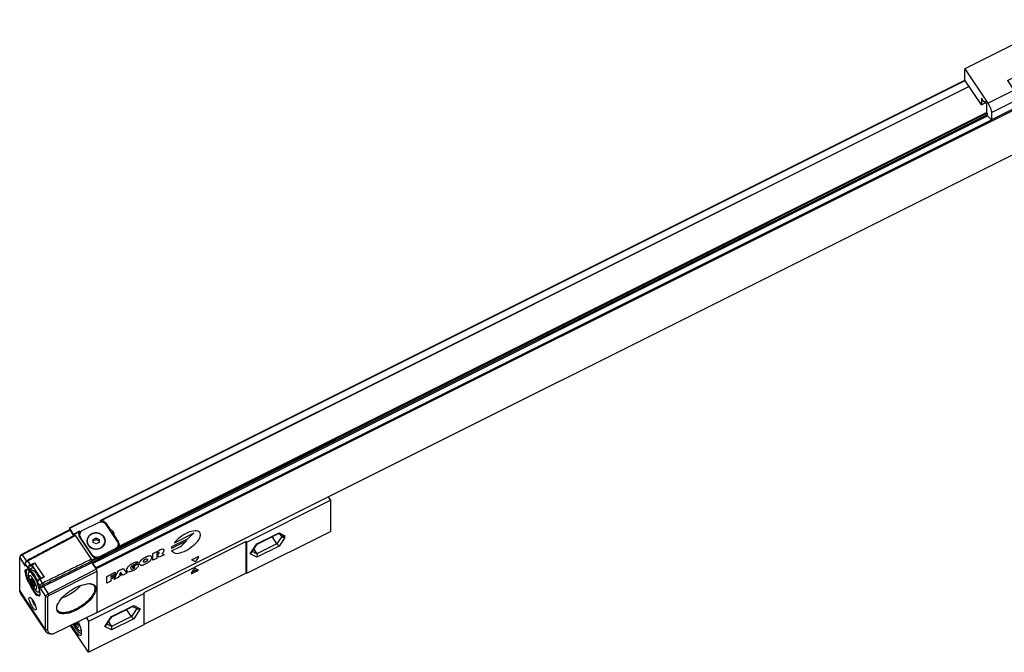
# Model space of a CAD drawing. Header units: millimetres. Extents: x -500 to 979, y -592 to 328.
# Tile 20 of 23: x 287 to 615, y -592 to -381. Entities that reach past the tile are written whole.
import ezdxf

# ---------------------------------------------------------------- set-up
doc = ezdxf.new("R2010")
doc.units = ezdxf.units.MM

# ---------------------------------------------------------------- blocks, each defined once
blk = doc.blocks.new('SOPORTE_INTERMEDIO_S__23', base_point=(601.74, -414.48))
at = {"color": 7, "linetype": 'Continuous'}
for p, q in [((627.72, -384.46), (601.74, -397.45)), ((627.72, -384.46), (635.32, -395.86)), ((615.9, -401.37), (624.56, -397.04)), ((626.66, -400.19), (624.56, -397.04)), ((624.56, -398.54), (624.56, -397.04)), ((601.74, -397.45), (609.34, -408.85)), ((601.74, -401.2), (601.74, -397.45)), ((617.78, -404.19), (626.06, -400.04)), ((622.18, -399.73), (622.18, -400.23)), ((624.56, -398.54), (625.41, -399.82)), ((625.41, -399.82), (625.91, -399.82)), ((625.91, -399.82), (626.41, -400.57)), ((636.57, -398.99), (636.57, -401.49)), ((607.24, -409.45), (601.74, -401.2)), ((615.9, -401.37), (618, -404.52)), ((618.28, -401.68), (618.28, -402.18)), ((626.41, -400.57), (626.41, -403.47)), ((626.41, -403.47), (626.65, -403.82)), ((636.57, -401.49), (627.91, -405.82)), ((627.91, -405.82), (627.91, -403.32)), ((626.42, -404.1), (626.66, -403.84)), ((626.56, -404.43), (627.91, -405.82)), ((626.66, -403.84), (626.65, -403.82)), ((608.09, -408.48), (607.24, -407.2)), ((607.24, -407.2), (607.24, -409.45)), ((607.24, -409.45), (608.74, -408.7)), ((608.59, -408.48), (608.09, -408.48)), ((609.09, -409.23), (608.59, -408.48)), ((609.09, -412.13), (609.09, -409.23)), ((619.25, -410.15), (610.59, -414.48)), ((619.25, -407.65), (619.25, -410.15)), ((609.33, -412.48), (609.09, -412.13)), ((609.1, -412.76), (609.34, -412.5)), ((610.59, -414.48), (609.23, -413.09)), ((609.33, -412.48), (609.34, -412.5)), ((610.59, -411.98), (610.59, -414.48))]:
    blk.add_line(p, q, dxfattribs=at)
at = {"color": 3, "linetype": 'Continuous'}
for p, q in [((626.66, -400.19), (635.32, -395.86)), ((621.5, -399.22), (622.18, -400.23)), ((621.88, -399.28), (622.18, -399.73)), ((627.91, -403.32), (636.57, -398.99)), ((609.34, -408.85), (618, -404.52)), ((610.59, -411.98), (619.25, -407.65))]:
    blk.add_line(p, q, dxfattribs=at)
at = {"color": 7, "linetype": 'Continuous'}
for centre, start, end in [((621.69, -399.72), 358.7465, 32.4529), ((618.77, -402.19), 178.7465, 212.4529)]:
    blk.add_arc(centre, 0.49, start, end, dxfattribs=at)
for points, knots in [([(635.32, -395.86), (635.49, -396.13), (635.82, -396.67), (636.2, -397.52), (636.49, -398.29), (636.55, -398.78), (636.57, -398.99)], [0, 0, 0, 0, 0.943014, 1.911286, 2.767278, 3.395609, 3.395609, 3.395609, 3.395609]), ([(618.28, -401.68), (618.42, -401.34), (618.75, -400.5), (619.9, -399.75), (621.1, -399.07), (621.83, -399.35), (622.1, -399.46)], [0, 0, 0, 0, 1.086916, 2.631825, 4.053131, 4.897007, 4.897007, 4.897007, 4.897007]), ([(622.18, -400.23), (622.05, -400.58), (621.72, -401.42), (620.57, -402.17), (619.36, -402.85), (618.63, -402.56), (618.36, -402.46)], [0, 0, 0, 0, 1.086916, 2.631825, 4.053131, 4.897007, 4.897007, 4.897007, 4.897007]), ([(626.66, -400.19), (626.83, -400.46), (627.16, -401), (627.54, -401.85), (627.83, -402.62), (627.89, -403.11), (627.91, -403.32)], [0, 0, 0, 0, 0.943014, 1.911286, 2.767278, 3.395609, 3.395609, 3.395609, 3.395609]), ([(618, -404.52), (618.17, -404.79), (618.5, -405.33), (618.88, -406.18), (619.17, -406.95), (619.23, -407.44), (619.25, -407.65)], [0, 0, 0, 0, 0.943014, 1.911286, 2.767278, 3.395609, 3.395609, 3.395609, 3.395609]), ([(626.42, -404.1), (626.42, -404.12), (626.41, -404.17), (626.45, -404.25), (626.49, -404.35), (626.53, -404.41), (626.56, -404.43)], [0, 0, 0, 0, 0.0522905, 0.1517776, 0.2694623, 0.3673844, 0.3673844, 0.3673844, 0.3673844]), ([(609.34, -408.85), (609.51, -409.12), (609.84, -409.66), (610.22, -410.51), (610.51, -411.28), (610.57, -411.77), (610.59, -411.98)], [0, 0, 0, 0, 0.943014, 1.911286, 2.767278, 3.395609, 3.395609, 3.395609, 3.395609]), ([(609.23, -413.09), (609.21, -413.07), (609.17, -413.01), (609.13, -412.91), (609.09, -412.83), (609.1, -412.78), (609.1, -412.76)], [0, 0, 0, 0, 0.0979221, 0.2156067, 0.3150939, 0.3673844, 0.3673844, 0.3673844, 0.3673844])]:
    blk.add_open_spline(points, degree=3, knots=knots, dxfattribs=at)
blk = doc.blocks.new('CABEZA_RANURADA_REGLA_S__24', base_point=(303.55, -591.95))
at = {"color": 7, "linetype": 'Continuous'}
for p, q in [((362.37, -555.19), (390.19, -541.28)), ((389.48, -540.21), (390.19, -541.28)), ((390.19, -541.28), (390.19, -551.68)), ((362.37, -565.59), (390.19, -551.68)), ((365.83, -555.85), (372.9, -552.32)), ((372.35, -555.77), (370.76, -553.38)), ((372.73, -552.4), (374.2, -553.14)), ((373.96, -553.36), (373.63, -552.85)), ((362.07, -555.04), (327.94, -572.1)), ((362.37, -555.19), (362.07, -555.04)), ((362.07, -565.59), (362.07, -555.04)), ((362.37, -565.59), (362.37, -555.19)), ((363.86, -558.82), (365.83, -555.85)), ((364.69, -557.57), (365.7, -559.1)), ((365.83, -555.85), (365.84, -555.84)), ((343.89, -565.61), (344.82, -564.23)), ((345.68, -564.41), (344.21, -565.15)), ((345.19, -564.04), (346.12, -564.5)), ((346.14, -564.52), (346.12, -564.5)), ((362.07, -565.59), (327.94, -582.65)), ((345.93, -564.78), (344.08, -565.71)), ((362.37, -565.59), (362.07, -565.59)), ((309.65, -581.55), (327.94, -572.4)), ((327.94, -572.1), (327.94, -572.4)), ((327.94, -572.4), (327.94, -582.65)), ((317.35, -580.08), (324.4, -576.56)), ((323.86, -580.02), (322.26, -577.63)), ((324.23, -576.65), (325.93, -577.5)), ((309.65, -581.55), (308.85, -580.36)), ((315.36, -583.07), (317.33, -580.1)), ((317.33, -580.1), (317.35, -580.08)), ((309.5, -591.88), (303.55, -582.96)), ((304.86, -582.77), (305.08, -583.07)), ((305.08, -583.07), (305.53, -583.67)), ((305.52, -582.15), (305.17, -582.32)), ((305.17, -582.32), (305.23, -582.66)), ((305.23, -582.66), (305.58, -582.48)), ((305.23, -582.66), (305.45, -582.57)), ((305.23, -582.66), (305.23, -582.67)), ((305.59, -582.5), (305.45, -582.57)), ((305.58, -582.59), (305.59, -582.57)), ((309.65, -591.95), (309.65, -581.55)), ((327.94, -582.8), (309.65, -591.95)), ((316.19, -581.82), (317.21, -583.35)), ((327.94, -582.65), (327.94, -582.8)), ((307.16, -584.59), (306.91, -584.72)), ((309.65, -591.95), (309.5, -591.88))]:
    blk.add_line(p, q, dxfattribs=at)
at = {"color": 3, "linetype": 'Continuous'}
for p, q in [((365.7, -555.82), (373.1, -552.12)), ((373.96, -553.36), (372.35, -555.77)), ((373.1, -552.12), (374.99, -553.07)), ((374.99, -553.69), (373.1, -556.52)), ((373.96, -553.36), (373.96, -553.02)), ((374.99, -553.69), (374.99, -553.07)), ((363.5, -559.12), (365.7, -555.82)), ((372.35, -555.77), (365.7, -559.1)), ((373.1, -556.52), (365.7, -560.22)), ((365.7, -560.22), (363.5, -559.12)), ((365.7, -559.1), (364.18, -558.34)), ((345.93, -564.78), (345.68, -564.41)), ((344.08, -565.71), (343.96, -565.52)), ((317.21, -580.07), (324.61, -576.37)), ((325.64, -577.35), (323.86, -580.02)), ((324.61, -576.37), (326.81, -577.47)), ((326.81, -577.47), (324.61, -580.77)), ((315.01, -583.37), (317.21, -580.07)), ((323.86, -580.02), (317.21, -583.35)), ((324.61, -580.77), (317.21, -584.47)), ((317.21, -584.47), (315.01, -583.37)), ((317.21, -583.35), (315.68, -582.58))]:
    blk.add_line(p, q, dxfattribs=at)
at = {"color": 7, "linetype": 'Continuous'}
for centre, radius, start, end in [((372.64, -551.83), 0.55, 297.9506, 327.7135), ((363.11, -558.31), 0.905, 295.7138, 325.4654), ((324.14, -576.08), 0.55, 297.9506, 327.7135), ((307.99, -580.06), 3.61, 216.5494, 218.8015), ((314.61, -582.56), 0.905, 295.7138, 325.4654)]:
    blk.add_arc(centre, radius, start, end, dxfattribs=at)
for points, knots in [([(374.99, -553.69), (374.79, -553.72), (374.39, -553.77), (374.11, -553.49), (373.96, -553.36)], [0, 0, 0, 0, 0.569111, 1.132687, 1.132687, 1.132687, 1.132687]), ([(374.99, -553.07), (374.86, -553.13), (374.6, -553.26), (374.33, -553.18), (374.2, -553.14)], [0, 0, 0, 0, 0.4212588, 0.818267, 0.818267, 0.818267, 0.818267]), ([(365.7, -555.82), (365.73, -555.84), (365.77, -555.86), (365.81, -555.85), (365.83, -555.85)], [0, 0, 0, 0, 0.0811225, 0.1332341, 0.1332341, 0.1332341, 0.1332341]), ([(373.1, -556.52), (372.97, -556.43), (372.68, -556.22), (372.47, -555.93), (372.35, -555.77)], [0, 0, 0, 0, 0.478606, 1.066385, 1.066385, 1.066385, 1.066385]), ([(345.19, -564.04), (345.17, -564.04), (345.1, -564.03), (345, -564.07), (344.9, -564.14), (344.84, -564.2), (344.82, -564.23)], [0, 0, 0, 0, 0.0796541, 0.1939362, 0.3232181, 0.4397572, 0.4397572, 0.4397572, 0.4397572]), ([(345.68, -564.41), (345.7, -564.4), (345.74, -564.38), (345.77, -564.35), (345.79, -564.34)], [0, 0, 0, 0, 0.0650071, 0.1294834, 0.1294834, 0.1294834, 0.1294834]), ([(345.93, -564.78), (345.96, -564.77), (346.03, -564.73), (346.1, -564.66), (346.15, -564.59), (346.14, -564.54), (346.14, -564.52)], [0, 0, 0, 0, 0.1146184, 0.2216418, 0.3041686, 0.3591935, 0.3591935, 0.3591935, 0.3591935]), ([(343.89, -565.61), (343.88, -565.63), (343.86, -565.67), (343.87, -565.7), (343.87, -565.72)], [0, 0, 0, 0, 0.0604195, 0.1131079, 0.1131079, 0.1131079, 0.1131079]), ([(343.87, -565.72), (343.88, -565.73), (343.9, -565.75), (343.95, -565.75), (344.01, -565.74), (344.06, -565.72), (344.08, -565.71)], [0, 0, 0, 0, 0.033277, 0.0761107, 0.1421264, 0.2218554, 0.2218554, 0.2218554, 0.2218554]), ([(326.81, -577.47), (326.66, -577.53), (326.37, -577.64), (326.07, -577.54), (325.93, -577.5)], [0, 0, 0, 0, 0.4642945, 0.9011969, 0.9011969, 0.9011969, 0.9011969]), ([(317.21, -580.07), (317.23, -580.08), (317.27, -580.11), (317.32, -580.1), (317.33, -580.1)], [0, 0, 0, 0, 0.0811225, 0.1332341, 0.1332341, 0.1332341, 0.1332341]), ([(324.61, -580.77), (324.48, -580.68), (324.19, -580.47), (323.97, -580.18), (323.86, -580.02)], [0, 0, 0, 0, 0.478606, 1.066385, 1.066385, 1.066385, 1.066385]), ([(303.81, -582.83), (304.11, -583.36), (304.66, -584.32), (305.54, -585.38), (306.48, -586.58), (307.03, -586.13), (307.22, -585.99)], [0, 0, 0, 0, 1.76585, 3.259127, 4.551154, 5.188923, 5.188923, 5.188923, 5.188923]), ([(304.36, -582.56), (304.39, -582.62), (304.45, -582.72), (304.7, -583.18), (305.13, -583.86), (305.74, -584.69), (306.29, -585.25), (306.76, -585.66), (307.08, -585.64), (307.21, -585.63)], [0, 0, 0, 0, 0.179659, 0.359254, 1.56834, 2.595728, 3.40778, 3.981578, 4.345712, 4.345712, 4.345712, 4.345712]), ([(304.65, -582.42), (304.68, -582.48), (304.75, -582.6), (304.83, -582.71), (304.86, -582.77)], [0, 0, 0, 0, 0.2058291, 0.407315, 0.407315, 0.407315, 0.407315]), ([(304.91, -582.29), (304.97, -582.36), (305.06, -582.5), (305.18, -582.61), (305.23, -582.67)], [0, 0, 0, 0, 0.2613078, 0.4929912, 0.4929912, 0.4929912, 0.4929912]), ([(305.08, -583.07), (305.27, -583.42), (305.54, -583.92), (306.31, -583.55), (306, -582.72), (305.84, -582.2), (305.74, -581.89)], [0, 0, 0, 0, 0.974564, 1.368013, 2.063504, 3.107972, 3.107972, 3.107972, 3.107972]), ([(305.23, -582.67), (305.31, -582.74), (305.43, -582.86), (305.54, -582.75), (305.57, -582.7)], [0, 0, 0, 0, 0.2575613, 0.4111487, 0.4111487, 0.4111487, 0.4111487]), ([(305.45, -582.57), (305.47, -582.58), (305.51, -582.61), (305.56, -582.6), (305.58, -582.59)], [0, 0, 0, 0, 0.0765448, 0.1342979, 0.1342979, 0.1342979, 0.1342979]), ([(305.59, -582.57), (305.58, -582.49), (305.56, -582.3), (305.51, -582.12), (305.47, -582.02)], [0, 0, 0, 0, 0.247074, 0.5681768, 0.5681768, 0.5681768, 0.5681768]), ([(305.53, -583.67), (305.76, -584.02), (306.12, -584.54), (306.71, -584.67), (306.91, -584.72)], [0, 0, 0, 0, 1.192703, 1.787396, 1.787396, 1.787396, 1.787396]), ([(305.57, -582.7), (305.58, -582.68), (305.59, -582.64), (305.59, -582.6), (305.59, -582.57)], [0, 0, 0, 0, 0.0600164, 0.1327888, 0.1327888, 0.1327888, 0.1327888]), ([(307.22, -585.99), (307.2, -585.41), (307.16, -583.91), (306.53, -582.53), (306.14, -581.69)], [0, 0, 0, 0, 1.721848, 4.466845, 4.466845, 4.466845, 4.466845]), ([(306.91, -584.72), (306.96, -584.68), (307.07, -584.58), (307.09, -584.43), (307.1, -584.35)], [0, 0, 0, 0, 0.1836557, 0.4300825, 0.4300825, 0.4300825, 0.4300825]), ([(306.93, -584.71), (306.98, -584.73), (307.06, -584.77), (307.15, -584.77), (307.19, -584.77)], [0, 0, 0, 0, 0.1467146, 0.2690012, 0.2690012, 0.2690012, 0.2690012]), ([(307.21, -585.63), (307.22, -585.63), (307.24, -585.61), (307.26, -585.6), (307.27, -585.59)], [0, 0, 0, 0, 0.04058191, 0.08182759, 0.08182759, 0.08182759, 0.08182759])]:
    blk.add_open_spline(points, degree=3, knots=knots, dxfattribs=at)
for points in [[(365.7, -560.22), (365.78, -560.04), (365.94, -559.66), (365.78, -559.29), (365.7, -559.1)], [(317.21, -584.47), (317.28, -584.28), (317.44, -583.91), (317.28, -583.53), (317.21, -583.35)]]:
    blk.add_open_spline(points, degree=3, dxfattribs=at)
blk = doc.blocks.new('REGLA_S-620__25', base_point=(286.61, -585.94))
at = {"color": 3, "linetype": 'Continuous'}
for p, q in [((312.25, -564), (934.92, -252.66)), ((934.92, -267.47), (312.25, -578.8)), ((303.38, -550.61), (601.85, -401.37)), ((603.19, -403.38), (313.91, -548.02)), ((310.88, -562.3), (609.26, -413.12)), ((609.19, -412.28), (319.55, -557.1)), ((609.1, -412.83), (319.55, -557.6)), ((609.09, -412.03), (319.71, -556.72)), ((312.11, -563.7), (610.58, -414.47)), ((313.55, -548.43), (313.29, -548.56)), ((315.32, -549.17), (315.32, -548.86)), ((304.75, -552.83), (304.61, -552.9)), ((304.85, -552.55), (306.35, -551.8)), ((305.2, -553.08), (310.45, -560.95)), ((307.1, -551.66), (306.51, -551.96)), ((306.82, -553.79), (306.82, -553.71)), ((337.36, -556.73), (342.33, -554.25)), ((344.02, -552.56), (338.08, -555.53)), ((341, -556.03), (342.29, -554.63)), ((343.36, -553.48), (344.66, -552.09)), ((318.5, -557.87), (318.5, -557.37)), ((319.57, -555.84), (319.57, -555.24)), ((331, -559.03), (333.11, -557.97)), ((341.66, -555.1), (337.18, -557.34)), ((337.25, -558.15), (339.96, -556.8)), ((286.61, -560.38), (288.48, -563.19)), ((287.22, -559.33), (287.46, -559.46)), ((287.46, -559.46), (288.84, -561.54)), ((310.57, -559.41), (310.57, -559.34)), ((312.15, -560.5), (310.65, -561.25)), ((312.51, -560.62), (310.75, -561.5)), ((312.51, -561.12), (310.75, -562.01)), ((313.31, -560.47), (313.31, -559.97)), ((331, -561.28), (331, -559.03)), ((332.3, -560.63), (331, -561.28)), ((332.7, -558.74), (332.3, -558.94)), ((332.3, -558.94), (332.3, -559.41)), ((332.3, -559.41), (332.7, -559.21)), ((332.62, -559.72), (332.3, -559.88)), ((332.3, -559.88), (332.3, -560.63)), ((333.11, -560.22), (332.62, -559.72)), ((334.73, -559.41), (333.11, -560.22)), ((334.01, -559.02), (334.73, -559.41)), ((344.97, -561.7), (344.04, -561.24)), ((344.23, -560.96), (346.08, -560.04)), ((346.27, -560.13), (345.34, -561.52)), ((289.33, -563.72), (288.48, -562.44)), ((289.32, -561.5), (289.07, -561.37)), ((290.18, -562.79), (289.32, -561.5)), ((289.33, -563.72), (289.33, -564.4)), ((289.33, -564.4), (289.4, -564.48)), ((289.5, -564.52), (289.45, -564.48)), ((289.5, -564.52), (289.45, -564.51)), ((289.5, -564.52), (289.59, -564.5)), ((289.59, -564.5), (289.61, -564.47)), ((289.61, -563.78), (289.61, -564.47)), ((290.18, -562.79), (291.57, -562.09)), ((290.29, -563.04), (291.15, -562.6)), ((290.82, -563.16), (293.61, -567.35)), ((291.57, -562.09), (294.77, -566.89)), ((319.45, -564.8), (321.07, -563.99)), ((321.07, -563.99), (322.37, -565.59)), ((324.32, -563.3), (326.11, -562.41)), ((324.32, -563.77), (324.32, -563.3)), ((324.97, -563.45), (324.32, -563.77)), ((326.1, -561.94), (324.89, -562.83)), ((324.97, -563.73), (324.97, -563.45)), ((326.11, -562.41), (326.11, -563.44)), ((294.77, -566.89), (293.38, -567.59)), ((294.25, -568.89), (293.38, -567.59)), ((315.71, -566.67), (318.47, -565.29)), ((315.71, -568.92), (315.71, -566.67)), ((318.47, -565.85), (317.01, -566.58)), ((317.01, -566.96), (318.31, -566.31)), ((317.01, -566.58), (317.01, -566.96)), ((318.31, -566.87), (317.01, -567.52)), ((317.01, -567.52), (317.01, -568.27)), ((318.15, -567.7), (319.45, -564.8)), ((319.45, -567.05), (318.15, -567.7)), ((318.31, -566.31), (318.31, -566.87)), ((318.47, -565.29), (318.47, -565.85)), ((319.61, -566.69), (319.45, -567.05)), ((320.91, -566.04), (319.61, -566.69)), ((320.26, -565.24), (319.88, -566.09)), ((319.88, -566.09), (320.64, -565.71)), ((320.64, -565.71), (320.26, -565.24)), ((321.07, -566.24), (320.91, -566.04)), ((322.37, -565.59), (321.07, -566.24)), ((292.53, -568.52), (292.51, -568.43)), ((292.52, -569.2), (292.53, -568.52)), ((292.53, -569.2), (292.52, -569.2)), ((293.39, -569.8), (292.53, -568.52)), ((293.39, -569.8), (294.08, -569.97)), ((293.39, -570.55), (295.26, -573.36)), ((294.25, -568.89), (294.5, -569.51)), ((294.5, -570.01), (296.11, -572.43)), ((317.01, -568.27), (315.71, -568.92)), ((295.26, -584.34), (286.61, -571.36)), ((295.26, -573.36), (295.94, -573.52)), ((296.11, -572.43), (296.37, -573.05)), ((295.94, -584.49), (295.26, -584.34))]:
    blk.add_line(p, q, dxfattribs=at)
at = {"color": 7, "linetype": 'Continuous'}
for p, q in [((934.91, -267.5), (312.23, -578.84)), ((303.26, -550.47), (601.75, -401.22)), ((603.13, -403.29), (313.59, -548.05)), ((303.2, -551.17), (287.22, -559.33)), ((303.5, -551.28), (287.46, -559.46)), ((303.23, -551.19), (303.2, -551.17)), ((303.27, -551.16), (303.23, -551.19)), ((303.25, -550.5), (303.26, -550.47)), ((303.25, -550.5), (303.25, -551.18)), ((303.27, -551.16), (303.5, -551.28)), ((304.61, -552.9), (303.38, -550.61)), ((304.7, -553.08), (303.5, -551.28)), ((312.75, -548.75), (307.56, -551.35)), ((315.32, -548.86), (316.78, -551.06)), ((319.23, -555.01), (315.48, -549.38)), ((316.78, -551.33), (316.78, -551.06)), ((304.74, -553.04), (304.75, -553.01)), ((304.75, -552.5), (304.76, -552.47)), ((304.75, -552.5), (304.75, -553.01)), ((304.76, -552.47), (306.48, -551.61)), ((305.2, -553.08), (304.85, -552.55)), ((304.95, -552.95), (305.2, -553.08)), ((310.74, -559.66), (306.49, -553.28)), ((306.84, -551.95), (306.51, -552.12)), ((306.56, -553.35), (306.56, -552.85)), ((306.82, -553.71), (310.57, -559.34)), ((311.08, -554.34), (312.08, -553.84)), ((311.08, -554.84), (312.08, -554.34)), ((311.08, -554.84), (311.08, -554.34)), ((312.08, -553.84), (313.08, -554.34)), ((312.08, -553.84), (312.08, -554.34)), ((312.08, -554.34), (313.08, -554.84)), ((313.08, -554.34), (313.08, -554.84)), ((318.11, -553.32), (318.11, -553.04)), ((318.11, -553.04), (319.57, -555.24)), ((309.08, -554.94), (309.08, -554.84)), ((311.08, -555.34), (311.08, -554.84)), ((312.08, -555.84), (311.08, -555.34)), ((313.08, -555.34), (312.08, -555.84)), ((319.55, -557.6), (312.51, -561.12)), ((313.08, -554.84), (313.08, -555.34)), ((313.31, -559.97), (318.5, -557.37)), ((318.5, -557.87), (313.31, -560.47)), ((315.08, -554.94), (315.08, -554.84)), ((319.57, -555.84), (319.49, -555.72)), ((319.5, -556.37), (319.5, -555.87)), ((286.63, -560.26), (286.61, -560.38)), ((286.61, -571.36), (286.61, -560.38)), ((286.8, -559.73), (286.63, -560.26)), ((310.7, -561.58), (310.45, -560.95)), ((310.65, -561.25), (310.45, -560.95)), ((288.48, -562.44), (288.5, -562.32)), ((289.45, -564.51), (289.4, -564.48)), ((289.84, -564.78), (290.53, -564.44)), ((290.81, -563.91), (290.82, -563.88)), ((290.82, -563.88), (290.82, -563.16)), ((310.7, -562.08), (294.5, -570.01)), ((296.11, -572.43), (312.15, -564.25)), ((310.7, -561.58), (310.7, -562.08)), ((310.7, -562.08), (312.15, -564.25)), ((310.75, -562.01), (310.75, -561.5)), ((312.11, -563.7), (310.88, -562.3)), ((312.25, -564.5), (312.15, -564.25)), ((312.25, -564.5), (312.25, -564)), ((312.4, -564.88), (312.25, -564.5)), ((289.93, -564.96), (289.62, -565.11)), ((289.84, -567.57), (289.63, -566.85)), ((290.62, -567.52), (290.25, -567.6)), ((290.25, -567.6), (290.62, -568.77)), ((291.34, -568.6), (290.62, -567.52)), ((294.29, -567.01), (293.3, -567.51)), ((296.37, -573.05), (312.4, -564.88)), ((312.4, -578.63), (312.4, -564.88)), ((290.62, -568.77), (291.24, -568.46)), ((290.62, -568.77), (291.34, -569.85)), ((290.98, -569.96), (291.19, -570.26)), ((291.19, -570.26), (291.64, -570.86)), ((291.7, -569.77), (291.34, -568.6)), ((291.34, -569.85), (291.67, -569.69)), ((291.34, -569.85), (291.7, -569.77)), ((292.51, -569.12), (292.51, -568.43)), ((292.52, -569.2), (292.51, -569.12)), ((295.5, -585.19), (286.85, -572.21)), ((293.33, -571.76), (293.02, -571.91)), ((295.26, -584.34), (295.26, -573.36)), ((295.94, -584.49), (295.94, -573.52)), ((292.13, -577.51), (292.11, -577.71)), ((312.4, -578.63), (297.63, -585.86)), ((312.2, -578.81), (312.13, -578.76)), ((312.23, -578.84), (312.25, -578.8)), ((312.25, -578.8), (312.25, -578.7)), ((297.31, -585.93), (296.73, -585.89)), ((297.33, -585.94), (297.31, -585.93))]:
    blk.add_line(p, q, dxfattribs=at)
for centre, radius, start, end in [((307.75, -552.42), 1.53, 156.1869, 179.8763), ((307.78, -552.41), 1.56, 180.3465, 214.0378), ((307.79, -553.03), 1.57, 144.8168, 168.5936), ((306.49, -551.62), 0.0148, 1.1693, 117.8171), ((308.12, -552.84), 1.56, 180.3465, 214.0378), ((308.12, -553.34), 1.56, 180.3465, 181.7519), ((312.75, -554.85), 2.42, 0.3465, 34.0378), ((312.75, -554.96), 2.43, 2.8201, 34.1501), ((316.64, -552.7), 1.51, 346.8611, 359.9787), ((311.42, -554.82), 2.35, 180.3465, 214.0378), ((311.42, -554.92), 2.35, 180.3465, 214.0378), ((317.94, -555.88), 1.56, 0.3465, 34.0378), ((318.27, -556.12), 1.56, 0.3465, 34.0378), ((318.27, -556.72), 1.56, 11.3589, 34.0378), ((318.31, -556.1), 1.53, 336.1869, 359.8763), ((289.51, -564.32), 0.199, 252.703, 267.0304), ((289.51, -564.32), 0.199, 267.0304, 296.2536), ((295.48, -572.02), 2.23, 116.109, 129.0147)]:
    blk.add_arc(centre, radius, start, end, dxfattribs=at)
at = {"color": 3, "linetype": 'Continuous'}
for centre, radius, start, end in [((340.68, -553.11), 2.22, 296.1857, 316.754), ((340.74, -551.02), 3.6, 296.1857, 316.754), ((343.04, -550.56), 2.22, 296.1857, 316.754), ((339.91, -557.81), 2.77, 157.1569, 170.3311), ((338.37, -553.56), 3.6, 296.1857, 316.754), ((289.5, -564.29), 0.198, 214.7641, 258.0259), ((289.51, -564.27), 0.225, 256.6894, 296.3195), ((322.72, -560.94), 3.59, 296.61, 308.9804)]:
    blk.add_arc(centre, radius, start, end, dxfattribs=at)
at = {"color": 7, "linetype": 'Continuous'}
for points, knots in [([(313.55, -548.1), (313.55, -548.1), (313.55, -548.09), (313.56, -548.07), (313.58, -548.07), (313.59, -548.06), (313.59, -548.05)], [0, 0, 0, 0, 0.00883252, 0.01766504, 0.04996154, 0.06497546, 0.06497546, 0.06497546, 0.06497546]), ([(313.55, -548.1), (313.55, -548.14), (313.55, -548.22), (313.55, -548.34), (313.55, -548.44), (313.55, -548.5), (313.55, -548.53)], [0, 0, 0, 0, 0.125, 0.25, 0.33823, 0.42646, 0.42646, 0.42646, 0.42646]), ([(313.59, -548.05), (313.62, -548.05), (313.66, -548.03), (313.74, -548.02), (313.82, -548.01), (313.87, -548.02), (313.91, -548.02)], [0, 0, 0, 0, 0.066869, 0.1519608, 0.2181844, 0.3186645, 0.3186645, 0.3186645, 0.3186645]), ([(315.32, -548.86), (315.14, -548.65), (314.76, -548.22), (314.2, -548.09), (313.91, -548.02)], [0, 0, 0, 0, 0.817945, 1.681987, 1.681987, 1.681987, 1.681987]), ([(303.26, -550.47), (303.27, -550.47), (303.3, -550.48), (303.34, -550.54), (303.36, -550.58), (303.38, -550.61)], [0, 0, 0, 0, 0.0332481, 0.0985388, 0.1897038, 0.1897038, 0.1897038, 0.1897038]), ([(307.56, -551.35), (307.27, -551.53), (306.73, -551.89), (306.61, -552.54), (306.56, -552.85)], [0, 0, 0, 0, 0.968399, 1.874924, 1.874924, 1.874924, 1.874924]), ([(315.48, -549.38), (315.1, -549.04), (314.31, -548.32), (313.28, -548.6), (312.75, -548.75)], [0, 0, 0, 0, 1.458004, 2.985336, 2.985336, 2.985336, 2.985336]), ([(318.15, -552.7), (318.06, -552.33), (317.89, -551.56), (317.16, -551.23), (316.78, -551.06)], [0, 0, 0, 0, 1.078464, 2.249352, 2.249352, 2.249352, 2.249352]), ([(304.95, -552.95), (303.62, -553.65), (300.98, -555.06), (297.01, -557.16), (293.04, -559.27), (290.4, -560.67), (289.07, -561.37)], [0, 0, 0, 0, 4.488471, 8.976942, 13.473364, 17.96669, 17.96669, 17.96669, 17.96669]), ([(305.2, -553.08), (303.87, -553.78), (301.23, -555.18), (297.26, -557.29), (293.29, -559.39), (290.65, -560.8), (289.32, -561.5)], [0, 0, 0, 0, 4.488471, 8.976942, 13.47388, 17.970818, 17.970818, 17.970818, 17.970818]), ([(304.61, -552.9), (304.63, -552.93), (304.65, -552.97), (304.69, -553.03), (304.72, -553.04), (304.74, -553.04)], [0, 0, 0, 0, 0.0911651, 0.1564557, 0.1897038, 0.1897038, 0.1897038, 0.1897038]), ([(304.76, -552.47), (304.77, -552.48), (304.81, -552.49), (304.83, -552.53), (304.85, -552.55)], [0, 0, 0, 0, 0.039792, 0.1225547, 0.1225547, 0.1225547, 0.1225547]), ([(306.35, -551.8), (306.36, -551.78), (306.38, -551.73), (306.42, -551.68), (306.45, -551.64), (306.47, -551.62), (306.48, -551.61)], [0, 0, 0, 0, 0.0815891, 0.1370145, 0.1973783, 0.2360682, 0.2360682, 0.2360682, 0.2360682]), ([(306.51, -552.12), (306.51, -552.08), (306.51, -552), (306.51, -551.87), (306.51, -551.75), (306.51, -551.66), (306.51, -551.62)], [0, 0, 0, 0, 0.1252186, 0.25, 0.375, 0.5, 0.5, 0.5, 0.5]), ([(314.76, -553.49), (314.29, -553.05), (313.33, -552.12), (311.27, -552.07), (309.43, -553), (309.12, -554.24), (308.98, -554.84)], [0, 0, 0, 0, 1.881474, 3.873265, 5.787669, 7.543021, 7.543021, 7.543021, 7.543021]), ([(310.58, -552.59), (310.14, -552.86), (309.3, -553.39), (309.08, -554.36), (308.98, -554.84)], [0, 0, 0, 0, 1.471565, 2.865063, 2.865063, 2.865063, 2.865063]), ([(315.08, -554.84), (314.99, -554.38), (314.81, -553.43), (313.59, -552.46), (312.08, -552.12), (310.56, -552.46), (309.34, -553.43), (309.16, -554.38), (309.08, -554.84)], [0, 0, 0, 0, 1.359787, 2.812386, 4.352232, 5.892078, 7.344678, 8.704465, 8.704465, 8.704465, 8.704465]), ([(314.76, -553.59), (314.6, -553.39), (314.27, -552.97), (313.81, -552.72), (313.58, -552.59)], [0, 0, 0, 0, 0.77932, 1.569201, 1.569201, 1.569201, 1.569201]), ([(318.12, -553), (318.02, -552.74), (317.82, -552.2), (317.33, -551.92), (317.07, -551.77)], [0, 0, 0, 0, 0.805006, 1.662752, 1.662752, 1.662752, 1.662752]), ([(308.98, -554.84), (309.07, -555.31), (309.25, -556.29), (310.51, -557.29), (312.08, -557.64), (313.64, -557.29), (314.9, -556.29), (315.09, -555.31), (315.18, -554.84)], [0, 0, 0, 0, 1.405113, 2.906132, 4.497307, 6.088481, 7.5895, 8.994614, 8.994614, 8.994614, 8.994614]), ([(309.48, -556.14), (309.93, -556.57), (310.86, -557.47), (312.84, -557.52), (314.59, -556.64), (314.92, -555.49), (315.08, -554.94)], [0, 0, 0, 0, 1.820782, 3.748321, 5.553218, 7.206877, 7.206877, 7.206877, 7.206877]), ([(310.53, -557.16), (310.32, -557.04), (309.91, -556.8), (309.62, -556.42), (309.48, -556.24)], [0, 0, 0, 0, 0.708749, 1.40946, 1.40946, 1.40946, 1.40946]), ([(315.08, -554.94), (314.99, -555.4), (314.83, -556.34), (314.03, -556.88), (313.63, -557.16)], [0, 0, 0, 0, 1.3459, 2.758286, 2.758286, 2.758286, 2.758286]), ([(318.5, -557.37), (318.78, -557.19), (319.33, -556.83), (319.45, -556.18), (319.5, -555.87)], [0, 0, 0, 0, 0.968399, 1.874924, 1.874924, 1.874924, 1.874924]), ([(318.5, -557.87), (318.78, -557.69), (319.33, -557.33), (319.45, -556.68), (319.5, -556.37)], [0, 0, 0, 0, 0.968399, 1.874924, 1.874924, 1.874924, 1.874924]), ([(319.71, -556.72), (319.69, -556.76), (319.66, -556.82), (319.62, -556.92), (319.57, -557.01), (319.56, -557.07), (319.55, -557.1)], [0, 0, 0, 0, 0.1149875, 0.2114476, 0.3350094, 0.4096749, 0.4096749, 0.4096749, 0.4096749]), ([(287.46, -559.46), (287.27, -559.57), (286.92, -559.77), (286.72, -560.11), (286.63, -560.26)], [0, 0, 0, 0, 0.653047, 1.173896, 1.173896, 1.173896, 1.173896]), ([(286.8, -559.73), (286.85, -559.66), (286.95, -559.48), (287.12, -559.38), (287.22, -559.33)], [0, 0, 0, 0, 0.2604245, 0.5869478, 0.5869478, 0.5869478, 0.5869478]), ([(310.45, -560.95), (309.1, -561.61), (306.4, -562.93), (302.35, -564.92), (298.3, -566.9), (295.6, -568.23), (294.25, -568.89)], [0, 0, 0, 0, 4.505361, 9.010721, 13.524579, 18.038436, 18.038436, 18.038436, 18.038436]), ([(310.57, -559.34), (310.96, -559.69), (311.75, -560.4), (312.78, -560.12), (313.31, -559.97)], [0, 0, 0, 0, 1.458004, 2.985336, 2.985336, 2.985336, 2.985336]), ([(310.75, -561.5), (310.74, -561.46), (310.72, -561.37), (310.67, -561.3), (310.65, -561.25)], [0, 0, 0, 0, 0.1183371, 0.2710369, 0.2710369, 0.2710369, 0.2710369]), ([(310.74, -559.66), (310.92, -559.87), (311.3, -560.3), (311.86, -560.43), (312.15, -560.5)], [0, 0, 0, 0, 0.817945, 1.681987, 1.681987, 1.681987, 1.681987]), ([(312.51, -560.62), (312.5, -560.61), (312.46, -560.56), (312.36, -560.54), (312.26, -560.52), (312.19, -560.51), (312.15, -560.5)], [0, 0, 0, 0, 0.0507766, 0.167892, 0.2745452, 0.3857742, 0.3857742, 0.3857742, 0.3857742]), ([(312.51, -560.7), (312.64, -560.68), (312.92, -560.64), (313.18, -560.53), (313.31, -560.47)], [0, 0, 0, 0, 0.4141401, 0.8345004, 0.8345004, 0.8345004, 0.8345004]), ([(312.51, -561.12), (312.51, -561.08), (312.51, -561), (312.51, -560.87), (312.51, -560.75), (312.51, -560.66), (312.51, -560.62)], [0, 0, 0, 0, 0.125, 0.25, 0.3786725, 0.5, 0.5, 0.5, 0.5]), ([(288.48, -563.19), (288.48, -563.13), (288.48, -563), (288.48, -562.81), (288.48, -562.63), (288.48, -562.5), (288.48, -562.44)], [0, 0, 0, 0, 0.1875, 0.375, 0.5625, 0.75, 0.75, 0.75, 0.75]), ([(288.5, -562.32), (288.5, -562.31), (288.5, -562.3), (288.51, -562.29), (288.51, -562.28)], [0, 0, 0, 0, 0.02115744, 0.0423149, 0.0423149, 0.0423149, 0.0423149]), ([(288.51, -562.28), (288.54, -562.23), (288.6, -562.11), (288.73, -561.95), (288.9, -561.78), (289.06, -561.66), (289.2, -561.56), (289.28, -561.52), (289.32, -561.5)], [0, 0, 0, 0, 0.180409, 0.392652, 0.628001, 0.875519, 1.010931, 1.143718, 1.143718, 1.143718, 1.143718]), ([(288.51, -562.28), (288.52, -562.24), (288.55, -562.17), (288.58, -562.04), (288.62, -561.92), (288.65, -561.83), (288.67, -561.78)], [0, 0, 0, 0, 0.1202027, 0.2404056, 0.3817667, 0.5231292, 0.5231292, 0.5231292, 0.5231292]), ([(288.67, -561.78), (288.68, -561.75), (288.72, -561.67), (288.81, -561.56), (288.93, -561.46), (289.03, -561.4), (289.07, -561.37)], [0, 0, 0, 0, 0.1169852, 0.2613532, 0.4242923, 0.5881349, 0.5881349, 0.5881349, 0.5881349]), ([(289.4, -564.48), (289.35, -564.45), (289.26, -564.4), (289.15, -564.36), (289.07, -564.34), (289.01, -564.34), (288.98, -564.35), (288.97, -564.35)], [0, 0, 0, 0, 0.1759781, 0.2930908, 0.3629243, 0.423441, 0.4578135, 0.4578135, 0.4578135, 0.4578135]), ([(290.81, -563.91), (290.71, -563.96), (290.5, -564.05), (290.23, -564.19), (289.92, -564.34), (289.72, -564.44), (289.59, -564.5)], [0, 0, 0, 0, 0.337567, 0.675134, 0.930209, 1.350273, 1.350273, 1.350273, 1.350273]), ([(289.95, -564.33), (289.95, -564.39), (289.94, -564.52), (289.95, -564.65), (289.96, -564.72)], [0, 0, 0, 0, 0.1881468, 0.3995318, 0.3995318, 0.3995318, 0.3995318]), ([(290.53, -564.44), (290.77, -564.51), (291.51, -564.71), (292.1, -565.71), (292.75, -566.66), (293.05, -567.26), (293.21, -567.56)], [0, 0, 0, 0, 0.732968, 2.242074, 3.216644, 4.240344, 4.240344, 4.240344, 4.240344]), ([(291.15, -562.6), (291.06, -562.69), (290.9, -562.85), (290.84, -563.07), (290.82, -563.16)], [0, 0, 0, 0, 0.3867474, 0.6648041, 0.6648041, 0.6648041, 0.6648041]), ([(291.15, -562.6), (291.19, -562.56), (291.27, -562.48), (291.37, -562.35), (291.47, -562.22), (291.54, -562.13), (291.57, -562.09)], [0, 0, 0, 0, 0.1551168, 0.3353368, 0.4975916, 0.6615481, 0.6615481, 0.6615481, 0.6615481]), ([(310.7, -561.58), (309.35, -562.24), (306.65, -563.56), (302.6, -565.54), (298.55, -567.53), (295.85, -568.85), (294.5, -569.51)], [0, 0, 0, 0, 4.505361, 9.010721, 13.524062, 18.034296, 18.034296, 18.034296, 18.034296]), ([(310.88, -562.3), (310.85, -562.26), (310.78, -562.17), (310.76, -562.06), (310.75, -562.01)], [0, 0, 0, 0, 0.1751967, 0.3271934, 0.3271934, 0.3271934, 0.3271934]), ([(312.11, -563.7), (312.15, -563.75), (312.21, -563.84), (312.23, -563.95), (312.25, -564)], [0, 0, 0, 0, 0.1751967, 0.3271934, 0.3271934, 0.3271934, 0.3271934]), ([(289.62, -565.11), (289.54, -565.3), (289.29, -565.86), (289.5, -566.45), (289.63, -566.85)], [0, 0, 0, 0, 0.594693, 1.787396, 1.787396, 1.787396, 1.787396]), ([(291.19, -570.26), (291.38, -570.62), (291.66, -571.11), (292.52, -570.68), (291.97, -569.55), (291.62, -568.36), (290.88, -567.37), (290.3, -566.26), (289.44, -566.69), (289.68, -567.2), (289.84, -567.57)], [0, 0, 0, 0, 0.974564, 1.368013, 2.347893, 3.849708, 5.351524, 6.331404, 6.724853, 7.699417, 7.699417, 7.699417, 7.699417]), ([(292.51, -568.8), (292.31, -568.38), (291.94, -567.56), (291.19, -566.44), (290.55, -565.38), (289.85, -565.18), (289.62, -565.11)], [0, 0, 0, 0, 1.373952, 2.692753, 4.126447, 4.822645, 4.822645, 4.822645, 4.822645]), ([(289.84, -564.78), (289.79, -564.82), (289.69, -564.9), (289.66, -565.03), (289.65, -565.1)], [0, 0, 0, 0, 0.167218, 0.3808029, 0.3808029, 0.3808029, 0.3808029]), ([(291.63, -566.36), (291.33, -565.86), (290.89, -565.12), (290.1, -564.87), (289.84, -564.78)], [0, 0, 0, 0, 1.655255, 2.451094, 2.451094, 2.451094, 2.451094]), ([(289.84, -567.57), (289.99, -567.98), (290.28, -568.82), (290.74, -569.57), (290.98, -569.96)], [0, 0, 0, 0, 1.297654, 2.653948, 2.653948, 2.653948, 2.653948]), ([(292.58, -568.16), (292.42, -567.83), (292.1, -567.18), (291.44, -566.21), (290.85, -565.23), (290.16, -565.03), (289.93, -564.96)], [0, 0, 0, 0, 1.101395, 2.15088, 3.58453, 4.28085, 4.28085, 4.28085, 4.28085]), ([(292.61, -568.1), (292.46, -567.8), (292.16, -567.2), (291.8, -566.64), (291.63, -566.36)], [0, 0, 0, 0, 1.017498, 2.00212, 2.00212, 2.00212, 2.00212]), ([(292.51, -568.43), (292.51, -568.4), (292.51, -568.34), (292.54, -568.25), (292.59, -568.14), (292.67, -568.02), (292.77, -567.89), (292.92, -567.76), (293.1, -567.63), (293.23, -567.55), (293.3, -567.51)], [0, 0, 0, 0, 0.092886, 0.175473, 0.305115, 0.426293, 0.610112, 0.804982, 1.033172, 1.261201, 1.261201, 1.261201, 1.261201]), ([(294.77, -566.89), (294.73, -566.89), (294.65, -566.9), (294.52, -566.93), (294.4, -566.96), (294.32, -566.99), (294.29, -567.01)], [0, 0, 0, 0, 0.119508, 0.2534131, 0.3743373, 0.5020325, 0.5020325, 0.5020325, 0.5020325]), ([(291.64, -570.86), (291.88, -571.21), (292.23, -571.74), (292.82, -571.87), (293.02, -571.91)], [0, 0, 0, 0, 1.192703, 1.787396, 1.787396, 1.787396, 1.787396]), ([(293.11, -570.77), (293.03, -570.52), (292.86, -569.99), (292.65, -569.47), (292.53, -569.2)], [0, 0, 0, 0, 0.794745, 1.669174, 1.669174, 1.669174, 1.669174]), ([(293.24, -572.89), (293.25, -572.89), (293.27, -572.87), (293.31, -572.83), (293.34, -572.76), (293.36, -572.69), (293.38, -572.58), (293.4, -572.44), (293.39, -572.25), (293.38, -572.07), (293.36, -571.92), (293.33, -571.72), (293.28, -571.46), (293.21, -571.12), (293.14, -570.89), (293.11, -570.77)], [0, 0, 0, 0, 0.029364, 0.075367, 0.163006, 0.245723, 0.304532, 0.489605, 0.68152, 0.865918, 1.027218, 1.149232, 1.465073, 1.812444, 2.189867, 2.189867, 2.189867, 2.189867]), ([(293.39, -569.8), (293.39, -569.78), (293.39, -569.72), (293.43, -569.62), (293.51, -569.48), (293.64, -569.32), (293.82, -569.16), (293.98, -569.04), (294.13, -568.95), (294.21, -568.91), (294.25, -568.89)], [0, 0, 0, 0, 0.074703, 0.160031, 0.338737, 0.549468, 0.783763, 1.03087, 1.166391, 1.299541, 1.299541, 1.299541, 1.299541]), ([(293.39, -570.55), (293.39, -570.49), (293.39, -570.36), (293.39, -570.18), (293.39, -569.99), (293.39, -569.86), (293.39, -569.8)], [0, 0, 0, 0, 0.1875, 0.375, 0.5625, 0.75, 0.75, 0.75, 0.75]), ([(293.39, -570.55), (293.4, -570.51), (293.42, -570.43), (293.51, -570.37), (293.61, -570.33), (293.71, -570.31), (293.83, -570.29), (293.95, -570.28), (294.03, -570.28), (294.08, -570.28)], [0, 0, 0, 0, 0.1219328, 0.2362944, 0.323753, 0.4400885, 0.5464395, 0.6683523, 0.8009292, 0.8009292, 0.8009292, 0.8009292]), ([(294.08, -569.97), (294.08, -569.93), (294.1, -569.84), (294.2, -569.72), (294.34, -569.61), (294.45, -569.54), (294.5, -569.51)], [0, 0, 0, 0, 0.1138789, 0.2685419, 0.453124, 0.644001, 0.644001, 0.644001, 0.644001]), ([(294.08, -570.28), (294.08, -570.23), (294.08, -570.13), (294.08, -570.02), (294.08, -569.97)], [0, 0, 0, 0, 0.1585046, 0.3170091, 0.3170091, 0.3170091, 0.3170091]), ([(312.06, -570.8), (311.78, -571.68), (311.1, -573.81), (308.29, -576.27), (304.95, -578.26), (301.96, -579.37), (298.8, -578.81), (298.97, -577.2), (299.05, -576.43)], [0, 0, 0, 0, 2.727777, 6.612385, 10.807683, 14.289183, 16.496351, 18.517643, 18.517643, 18.517643, 18.517643]), ([(299.14, -576.17), (299.66, -575.31), (300.82, -573.4), (303.6, -571.28), (306.62, -569.54), (308.83, -569.2), (309.82, -569.05)], [0, 0, 0, 0, 2.968149, 6.650249, 10.332348, 13.300497, 13.300497, 13.300497, 13.300497]), ([(311.71, -570.72), (311.68, -570.96), (311.61, -571.68), (311.04, -572.76), (310.17, -573.94), (309.15, -574.98), (307.83, -576.08), (306.25, -577.14), (304.59, -577.97), (303.19, -578.46), (301.97, -578.74), (300.89, -578.8), (299.85, -578.6), (299.44, -578.19), (299.21, -577.96)], [0, 0, 0, 0, 0.727396, 2.156622, 3.568573, 5.155037, 6.505389, 8.709423, 10.840374, 12.063276, 13.157357, 14.566852, 15.307825, 16.252002, 16.252002, 16.252002, 16.252002]), ([(307.1, -569.59), (306.42, -570.27), (305.03, -571.68), (303.3, -572.65), (302.42, -573.14)], [0, 0, 0, 0, 2.873007, 5.901815, 5.901815, 5.901815, 5.901815]), ([(309.82, -569.05), (309.86, -569.05), (309.96, -569.06), (310.05, -569.07), (310.1, -569.07)], [0, 0, 0, 0, 0.1418947, 0.2804397, 0.2804397, 0.2804397, 0.2804397]), ([(309.82, -569.05), (309.99, -569.07), (310.33, -569.11), (310.79, -569.26), (311.18, -569.48), (311.36, -569.7), (311.44, -569.8)], [0, 0, 0, 0, 0.538184, 1.017002, 1.448207, 1.851987, 1.851987, 1.851987, 1.851987]), ([(310.1, -569.07), (310.66, -569.16), (311.69, -569.33), (311.94, -570.33), (312.06, -570.8)], [0, 0, 0, 0, 1.53848, 2.853137, 2.853137, 2.853137, 2.853137]), ([(311.44, -569.8), (311.49, -569.87), (311.57, -570), (311.65, -570.23), (311.7, -570.47), (311.71, -570.64), (311.71, -570.72)], [0, 0, 0, 0, 0.2308384, 0.4662355, 0.726366, 0.9684172, 0.9684172, 0.9684172, 0.9684172]), ([(286.85, -572.21), (286.78, -572.09), (286.63, -571.82), (286.62, -571.52), (286.61, -571.36)], [0, 0, 0, 0, 0.4300907, 0.8942711, 0.8942711, 0.8942711, 0.8942711]), ([(292.11, -577.71), (291.99, -577.77), (291.56, -577.95), (291, -576.94), (290.34, -576.01), (289.99, -574.91), (289.51, -573.86), (289.92, -573.63), (290.04, -573.57)], [0, 0, 0, 0, 0.365969, 1.290032, 2.670458, 4.050884, 4.974947, 5.340916, 5.340916, 5.340916, 5.340916]), ([(290.04, -573.57), (290.25, -573.74), (290.81, -574.19), (291.38, -575.25), (291.94, -576.37), (292.08, -577.17), (292.13, -577.51)], [0, 0, 0, 0, 0.820163, 2.141072, 3.542245, 4.564991, 4.564991, 4.564991, 4.564991]), ([(291.98, -576.71), (291.85, -576.56), (291.55, -576.21), (291.21, -575.57), (290.9, -574.91), (290.81, -574.46), (290.77, -574.27)], [0, 0, 0, 0, 0.595327, 1.379232, 2.163136, 2.758463, 2.758463, 2.758463, 2.758463]), ([(293.02, -571.91), (293.09, -571.83), (293.26, -571.63), (293.23, -571.35), (293.22, -571.19)], [0, 0, 0, 0, 0.2986238, 0.7785293, 0.7785293, 0.7785293, 0.7785293]), ([(293.05, -571.9), (293.1, -571.93), (293.21, -571.97), (293.32, -571.96), (293.37, -571.96)], [0, 0, 0, 0, 0.1836908, 0.3307135, 0.3307135, 0.3307135, 0.3307135]), ([(293.33, -571.76), (293.33, -571.76), (293.33, -571.76), (293.33, -571.76), (293.34, -571.75)], [0, 0, 0, 0, 0.00160226, 0.01281808, 0.01281808, 0.01281808, 0.01281808]), ([(295.26, -573.36), (295.33, -573.19), (295.5, -572.78), (295.88, -572.56), (296.11, -572.43)], [0, 0, 0, 0, 0.535708, 1.288141, 1.288141, 1.288141, 1.288141]), ([(295.94, -573.52), (295.98, -573.43), (296.06, -573.23), (296.25, -573.12), (296.37, -573.05)], [0, 0, 0, 0, 0.2678539, 0.6440703, 0.6440703, 0.6440703, 0.6440703]), ([(302.42, -573.14), (302.13, -573.28), (301.56, -573.55), (300.97, -573.76), (300.69, -573.87)], [0, 0, 0, 0, 0.97129, 1.879286, 1.879286, 1.879286, 1.879286]), ([(299.21, -577.96), (299.15, -577.84), (299.02, -577.59), (298.96, -577.15), (299, -576.66), (299.09, -576.34), (299.14, -576.17)], [0, 0, 0, 0, 0.404346, 0.836221, 1.314494, 1.851984, 1.851984, 1.851984, 1.851984]), ([(299.05, -576.43), (299.07, -576.39), (299.1, -576.3), (299.13, -576.21), (299.14, -576.17)], [0, 0, 0, 0, 0.1385449, 0.2804397, 0.2804397, 0.2804397, 0.2804397]), ([(312.2, -578.81), (312.2, -578.82), (312.21, -578.83), (312.22, -578.83), (312.23, -578.84)], [0, 0, 0, 0, 0.02738563, 0.03764388, 0.03764388, 0.03764388, 0.03764388]), ([(295.5, -585.19), (295.43, -585.06), (295.28, -584.79), (295.27, -584.49), (295.26, -584.34)], [0, 0, 0, 0, 0.4300907, 0.8942711, 0.8942711, 0.8942711, 0.8942711]), ([(296.73, -585.89), (296.47, -585.83), (295.99, -585.72), (295.65, -585.36), (295.5, -585.19)], [0, 0, 0, 0, 0.782293, 1.450863, 1.450863, 1.450863, 1.450863]), ([(297.31, -585.93), (296.92, -585.82), (296.17, -585.61), (296.01, -584.85), (295.94, -584.49)], [0, 0, 0, 0, 1.124634, 2.144377, 2.144377, 2.144377, 2.144377]), ([(297.63, -585.86), (297.58, -585.89), (297.48, -585.93), (297.38, -585.93), (297.33, -585.94)], [0, 0, 0, 0, 0.1734228, 0.3115723, 0.3115723, 0.3115723, 0.3115723])]:
    blk.add_open_spline(points, degree=3, knots=knots, dxfattribs=at)
at = {"color": 3, "linetype": 'Continuous'}
for points, knots in [([(337.25, -558.15), (337.64, -558.46), (338.64, -559.26), (340.99, -558.53), (343.38, -557.39), (345.47, -555.56), (346.92, -553.84), (346.91, -551.69), (344.73, -551.31), (342.57, -552.06), (340.07, -553.4), (338.73, -554.83), (338.08, -555.53)], [0, 0, 0, 0, 1.414408, 3.675996, 6.609272, 9.560199, 11.865514, 13.308052, 14.88623, 17.356473, 20.360605, 23.208215, 23.208215, 23.208215, 23.208215]), ([(334.31, -557.62), (334.12, -557.64), (333.7, -557.69), (333.32, -557.87), (333.11, -557.97)], [0, 0, 0, 0, 0.573948, 1.262964, 1.262964, 1.262964, 1.262964]), ([(334.01, -559.02), (334.19, -558.87), (334.5, -558.6), (334.82, -558.15), (334.74, -557.65), (334.46, -557.63), (334.31, -557.62)], [0, 0, 0, 0, 0.706835, 1.240652, 1.58382, 1.982495, 1.982495, 1.982495, 1.982495]), ([(330.66, -560.32), (330.54, -560.12), (330.23, -559.57), (328.99, -559.92), (327.87, -560.49), (326.93, -561.34), (326.22, -562.33), (326.91, -563.18), (328.08, -562.83), (329.19, -562.27), (330.27, -561.42), (330.55, -560.64), (330.66, -560.32)], [0, 0, 0, 0, 0.654238, 1.71365, 3.173115, 4.607767, 5.610831, 6.265054, 7.3246, 8.784012, 10.218599, 11.221798, 11.221798, 11.221798, 11.221798]), ([(328.54, -560.91), (328.53, -560.91), (328.51, -560.93), (328.46, -560.96), (328.38, -561), (328.3, -561.06), (328.22, -561.13), (328.13, -561.22), (328.03, -561.34), (327.95, -561.47), (327.91, -561.58), (327.89, -561.67), (327.89, -561.74), (327.91, -561.81), (327.95, -561.87), (328.01, -561.91), (328.05, -561.93), (328.12, -561.95), (328.19, -561.95), (328.28, -561.94), (328.36, -561.92), (328.45, -561.89), (328.54, -561.85), (328.64, -561.8), (328.75, -561.73), (328.85, -561.64), (328.93, -561.57), (328.99, -561.5), (329.04, -561.44), (329.08, -561.37), (329.13, -561.29), (329.17, -561.21), (329.19, -561.14), (329.2, -561.07), (329.19, -561), (329.17, -560.92), (329.11, -560.86), (329.03, -560.82), (328.93, -560.8), (328.82, -560.81), (328.7, -560.84), (328.61, -560.88), (328.56, -560.9), (328.55, -560.91), (328.54, -560.91)], [0, 0, 0, 0, 0.033347, 0.073734, 0.196013, 0.297542, 0.372427, 0.518832, 0.664034, 0.832635, 0.97813, 1.031582, 1.101384, 1.179856, 1.25346, 1.317332, 1.372009, 1.412484, 1.509757, 1.598035, 1.666264, 1.771577, 1.874707, 1.97438, 2.102253, 2.250163, 2.366964, 2.446192, 2.507664, 2.594435, 2.697044, 2.807377, 2.853282, 2.918842, 2.994501, 3.075614, 3.157064, 3.243201, 3.341451, 3.456047, 3.57556, 3.71544, 3.73232, 3.749293, 3.749293, 3.749293, 3.749293]), ([(332.7, -559.21), (332.8, -559.15), (332.96, -559.05), (333.18, -558.79), (332.94, -558.6), (332.8, -558.68), (332.7, -558.74)], [0, 0, 0, 0, 0.357118, 0.611931, 0.771501, 1.06826, 1.06826, 1.06826, 1.06826]), ([(344.23, -560.96), (344.15, -561), (344.02, -561.07), (344.04, -561.2), (344.04, -561.24)], [0, 0, 0, 0, 0.2438877, 0.3689226, 0.3689226, 0.3689226, 0.3689226]), ([(346.27, -560.13), (346.27, -560.08), (346.29, -559.95), (346.16, -560), (346.08, -560.04)], [0, 0, 0, 0, 0.1248262, 0.314678, 0.314678, 0.314678, 0.314678]), ([(289.33, -564.4), (289.02, -564.38), (288.08, -564.3), (288.78, -566.7), (289.39, -568.62), (290.88, -571.01), (291.73, -572.72), (293.45, -573.34), (293.43, -571.9), (293.24, -571.21), (293.11, -570.77)], [0, 0, 0, 0, 0.804765, 2.39871, 5.108557, 8.064412, 10.275546, 11.203891, 12.057369, 13.542307, 13.542307, 13.542307, 13.542307]), ([(288.97, -564.35), (288.86, -564.63), (288.53, -565.48), (289.2, -567.16), (289.96, -569.19), (291.13, -571.02), (292.08, -572.57), (292.96, -572.81), (293.24, -572.89)], [0, 0, 0, 0, 0.871197, 2.673955, 5.072808, 7.471661, 9.27442, 10.145617, 10.145617, 10.145617, 10.145617]), ([(290.18, -562.79), (289.96, -562.92), (289.57, -563.14), (289.4, -563.55), (289.33, -563.72)], [0, 0, 0, 0, 0.752433, 1.288141, 1.288141, 1.288141, 1.288141]), ([(289.61, -563.78), (289.58, -563.79), (289.53, -563.81), (289.45, -563.8), (289.38, -563.78), (289.35, -563.74), (289.33, -563.72)], [0, 0, 0, 0, 0.0770746, 0.155016, 0.2309276, 0.3034321, 0.3034321, 0.3034321, 0.3034321]), ([(290.29, -563.04), (290.11, -563.15), (289.8, -563.32), (289.66, -563.65), (289.61, -563.78)], [0, 0, 0, 0, 0.602233, 1.03053, 1.03053, 1.03053, 1.03053]), ([(289.61, -564.47), (289.69, -564.43), (289.87, -564.34), (290.16, -564.2), (290.47, -564.05), (290.7, -563.93), (290.82, -563.88)], [0, 0, 0, 0, 0.289979, 0.579956, 0.964215, 1.348471, 1.348471, 1.348471, 1.348471]), ([(290.29, -563.04), (290.28, -563), (290.26, -562.92), (290.21, -562.84), (290.18, -562.79)], [0, 0, 0, 0, 0.1178438, 0.2705604, 0.2705604, 0.2705604, 0.2705604]), ([(326.1, -561.94), (325.82, -561.92), (325.13, -561.86), (324.08, -562.36), (323.09, -563.06), (322.4, -563.8), (322.06, -564.74), (322.5, -564.98), (322.69, -565.08)], [0, 0, 0, 0, 0.845732, 2.04336, 3.350718, 4.466636, 5.20119, 5.791471, 5.791471, 5.791471, 5.791471]), ([(322.69, -565.08), (322.95, -565.07), (323.54, -565.05), (324.42, -564.68), (325.32, -564.16), (325.85, -563.68), (326.11, -563.44)], [0, 0, 0, 0, 0.769297, 1.746775, 2.829528, 3.885847, 3.885847, 3.885847, 3.885847]), ([(323.76, -563.4), (323.67, -563.56), (323.52, -563.83), (323.66, -564.1), (323.72, -564.21)], [0, 0, 0, 0, 0.5077372, 0.8693531, 0.8693531, 0.8693531, 0.8693531]), ([(323.72, -564.21), (323.8, -564.24), (324.01, -564.3), (324.2, -564.2), (324.32, -564.15)], [0, 0, 0, 0, 0.2442171, 0.6232821, 0.6232821, 0.6232821, 0.6232821]), ([(324.89, -562.83), (324.81, -562.82), (324.61, -562.79), (324.3, -562.93), (323.99, -563.12), (323.83, -563.31), (323.76, -563.4)], [0, 0, 0, 0, 0.239267, 0.584281, 0.974149, 1.324982, 1.324982, 1.324982, 1.324982]), ([(344.97, -561.7), (345.03, -561.7), (345.18, -561.69), (345.28, -561.58), (345.34, -561.52)], [0, 0, 0, 0, 0.1901093, 0.4340905, 0.4340905, 0.4340905, 0.4340905]), ([(293.38, -567.59), (293.16, -567.72), (292.77, -567.94), (292.6, -568.35), (292.53, -568.52)], [0, 0, 0, 0, 0.752433, 1.288141, 1.288141, 1.288141, 1.288141]), ([(293.38, -567.59), (293.37, -567.57), (293.35, -567.53), (293.31, -567.52), (293.3, -567.51)], [0, 0, 0, 0, 0.0827619, 0.1216237, 0.1216237, 0.1216237, 0.1216237])]:
    blk.add_open_spline(points, degree=3, knots=knots, dxfattribs=at)
at = {"color": 7, "linetype": 'Continuous'}
blk.add_open_spline([(319.55, -557.1), (319.55, -557.14), (319.55, -557.22), (319.55, -557.35), (319.55, -557.47), (319.55, -557.56), (319.55, -557.6)], degree=3, dxfattribs=at)
at = {"color": 3, "linetype": 'Continuous'}
blk.add_open_spline([(292.52, -569.2), (292.52, -569.2), (292.53, -569.2), (292.53, -569.2), (292.53, -569.2)], degree=3, dxfattribs=at)
blk = doc.blocks.new('REGLA_S2-620__26', base_point=(286.61, -591.95))
for name, p in [('REGLA_S-620__25', (286.61, -585.94)), ('SOPORTE_INTERMEDIO_S__23', (601.74, -414.48)), ('CABEZA_RANURADA_REGLA_S__24', (303.55, -591.95))]:
    blk.add_blockref(name, p)
blk = doc.blocks.new('ISO2', base_point=(381, -534))
blk.add_blockref('REGLA_S2-620__26', (286.61, -591.95))

msp = doc.modelspace()

# ---------------------------------------------------------------- block references
msp.add_blockref('ISO2', (381, -534))

doc.saveas('drawing.dxf')
